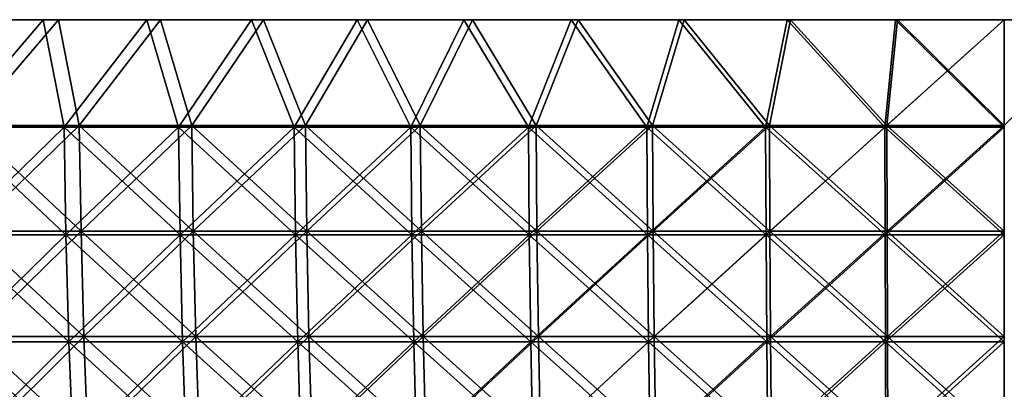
# Model space of a CAD drawing. Header units: millimetres. Extents: x -125 to 125, y 3898 to 4025.
# Tile 136 of 256: x -40 to 0, y 4010 to 4025. Entities that reach past the tile are written whole.
import ezdxf

# ---------------------------------------------------------------- set-up
doc = ezdxf.new("R2010")
doc.units = ezdxf.units.MM
doc.header["$LTSCALE"] = 2.2935
for name, color, linetype in [('1', 7, 'CONTINUOUS'), ('2', 7, 'CONTINUOUS'), ('3', 7, 'CONTINUOUS'), ('4', 7, 'CONTINUOUS'), ('5', 7, 'CONTINUOUS')]:
    doc.layers.add(name, color=color, linetype=linetype)

msp = doc.modelspace()

# ---------------------------------------------------------------- linework, layer by layer
at = {"layer": '1', "color": 36, "linetype": 'Continuous', "true_color": 0x833d1e}
for points in [[(-43.683, 4025, -117.119), (-47.835, 4025, -115.485), (-38.844, 4025, -116.706), (-43.683, 4025, -117.119)], [(-38.844, 4025, -116.706), (-47.835, 4025, -115.485), (-42.984, 4025, -115.245), (-38.844, 4025, -116.706)], [(-47.835, 4025, 115.485), (-43.683, 4025, 117.119), (-38.844, 4025, 116.705), (-47.835, 4025, 115.485)], [(-42.984, 4025, 115.245), (-47.835, 4025, 115.485), (-38.844, 4025, 116.705), (-42.984, 4025, 115.245)], [(-39.475, 4025, -118.603), (-43.683, 4025, -117.119), (-34.653, 4025, -118.018), (-39.475, 4025, -118.603)], [(-34.653, 4025, -118.018), (-43.683, 4025, -117.119), (-38.844, 4025, -116.706), (-34.653, 4025, -118.018)], [(-43.683, 4025, 117.119), (-39.475, 4025, 118.603), (-34.654, 4025, 118.017), (-43.683, 4025, 117.119)], [(-38.844, 4025, 116.705), (-43.683, 4025, 117.119), (-34.654, 4025, 118.017), (-38.844, 4025, 116.705)], [(-35.217, 4025, -119.937), (-39.475, 4025, -118.603), (-30.419, 4025, -119.179), (-35.217, 4025, -119.937)], [(-30.419, 4025, -119.179), (-39.475, 4025, -118.603), (-34.653, 4025, -118.018), (-30.419, 4025, -119.179)], [(-39.475, 4025, 118.603), (-35.217, 4025, 119.937), (-30.419, 4025, 119.179), (-39.475, 4025, 118.603)], [(-34.654, 4025, 118.017), (-39.475, 4025, 118.603), (-30.419, 4025, 119.179), (-34.654, 4025, 118.017)], [(-30.913, 4025, -121.117), (-35.217, 4025, -119.937), (-21.84, 4025, -121.046), (-30.913, 4025, -121.117)], [(-21.84, 4025, -121.046), (-35.217, 4025, -119.937), (-26.146, 4025, -120.189), (-21.84, 4025, -121.046)], [(-26.146, 4025, -120.189), (-35.217, 4025, -119.937), (-30.419, 4025, -119.179), (-26.146, 4025, -120.189)], [(-35.217, 4025, 119.937), (-30.913, 4025, 121.117), (-26.146, 4025, 120.189), (-35.217, 4025, 119.937)], [(-30.419, 4025, 119.179), (-35.217, 4025, 119.937), (-26.146, 4025, 120.189), (-30.419, 4025, 119.179)], [(-26.571, 4025, -122.143), (-30.913, 4025, -121.117), (-17.505, 4025, -121.748), (-26.571, 4025, -122.143)], [(-17.505, 4025, -121.748), (-30.913, 4025, -121.117), (-21.84, 4025, -121.046), (-17.505, 4025, -121.748)], [(-30.913, 4025, 121.117), (-26.571, 4025, 122.143), (-17.504, 4025, 121.748), (-30.913, 4025, 121.117)], [(-26.146, 4025, 120.189), (-30.913, 4025, 121.117), (-21.838, 4025, 121.046), (-26.146, 4025, 120.189)], [(-21.838, 4025, 121.046), (-30.913, 4025, 121.117), (-17.504, 4025, 121.748), (-21.838, 4025, 121.046)], [(-22.194, 4025, -123.014), (-26.571, 4025, -122.143), (-4.39, 4025, -122.922), (-22.194, 4025, -123.014)], [(-4.39, 4025, -122.922), (-26.571, 4025, -122.143), (-8.774, 4025, -122.687), (-4.39, 4025, -122.922)], [(-8.774, 4025, -122.687), (-26.571, 4025, -122.143), (-13.148, 4025, -122.295), (-8.774, 4025, -122.687)], [(-13.148, 4025, -122.295), (-26.571, 4025, -122.143), (-17.505, 4025, -121.748), (-13.148, 4025, -122.295)], [(-26.571, 4025, 122.143), (-22.194, 4025, 123.014), (-13.148, 4025, 122.295), (-26.571, 4025, 122.143)], [(-17.504, 4025, 121.748), (-26.571, 4025, 122.143), (-13.148, 4025, 122.295), (-17.504, 4025, 121.748)], [(-17.789, 4025, -123.728), (-22.194, 4025, -123.014), (17.789, 4025, -123.728), (-17.789, 4025, -123.728)], [(-22.194, 4025, -123.014), (0, 4025, -123.014), (17.789, 4025, -123.728), (-22.194, 4025, -123.014)], [(0, 4025, -123), (-22.194, 4025, -123.014), (-4.39, 4025, -122.922), (0, 4025, -123)], [(-22.194, 4025, 123.014), (0, 4025, 123.014), (0, 4025, 123), (-22.194, 4025, 123.014)], [(-13.148, 4025, 122.295), (-22.194, 4025, 123.014), (-8.775, 4025, 122.687), (-13.148, 4025, 122.295)], [(-8.775, 4025, 122.687), (-22.194, 4025, 123.014), (-4.39, 4025, 122.922), (-8.775, 4025, 122.687)], [(-4.39, 4025, 122.922), (-22.194, 4025, 123.014), (0, 4025, 123), (-4.39, 4025, 122.922)], [(-22.194, 4025, -123.014), (0, 4025, -123), (0, 4025, -123.014), (-22.194, 4025, -123.014)], [(-22.194, 4025, 123.014), (-17.789, 4025, 123.728), (0, 4025, 123.014), (-22.194, 4025, 123.014)], [(-13.362, 4025, -124.284), (-17.789, 4025, -123.728), (13.362, 4025, -124.284), (-13.362, 4025, -124.284)], [(13.362, 4025, -124.284), (-17.789, 4025, -123.728), (17.789, 4025, -123.728), (13.362, 4025, -124.284)], [(17.789, 4025, 123.728), (22.194, 4025, 123.014), (-17.789, 4025, 123.728), (17.789, 4025, 123.728)], [(22.194, 4025, 123.014), (0, 4025, 123.014), (-17.789, 4025, 123.728), (22.194, 4025, 123.014)], [(-13.362, 4025, 124.284), (17.789, 4025, 123.728), (-17.789, 4025, 123.728), (-13.362, 4025, 124.284)], [(-8.917, 4025, -124.682), (-13.362, 4025, -124.284), (8.917, 4025, -124.682), (-8.917, 4025, -124.682)], [(8.917, 4025, -124.682), (-13.362, 4025, -124.284), (13.362, 4025, -124.284), (8.917, 4025, -124.682)], [(13.362, 4025, 124.284), (17.789, 4025, 123.728), (-13.362, 4025, 124.284), (13.362, 4025, 124.284)], [(-8.917, 4025, 124.682), (13.362, 4025, 124.284), (-13.362, 4025, 124.284), (-8.917, 4025, 124.682)], [(-4.462, 4025, -124.92), (-8.917, 4025, -124.682), (4.462, 4025, -124.92), (-4.462, 4025, -124.92)], [(4.462, 4025, -124.92), (-8.917, 4025, -124.682), (8.917, 4025, -124.682), (4.462, 4025, -124.92)], [(8.917, 4025, 124.682), (13.362, 4025, 124.284), (-8.917, 4025, 124.682), (8.917, 4025, 124.682)], [(-4.462, 4025, 124.92), (8.917, 4025, 124.682), (-8.917, 4025, 124.682), (-4.462, 4025, 124.92)], [(0, 4025, -125), (-4.462, 4025, -124.92), (4.462, 4025, -124.92), (0, 4025, -125)], [(4.462, 4025, 124.92), (8.917, 4025, 124.682), (-4.462, 4025, 124.92), (4.462, 4025, 124.92)], [(0, 4025, 125), (4.462, 4025, 124.92), (-4.462, 4025, 124.92), (0, 4025, 125)], [(0, 4025, 123), (22.194, 4025, 123.014), (4.39, 4025, 122.922), (0, 4025, 123)], [(22.194, 4025, 123.014), (0, 4025, 123), (0, 4025, 123.014), (22.194, 4025, 123.014)]]:
    msp.add_3dface(points, dxfattribs=at)
at = {"layer": '2', "color": 36, "linetype": 'Continuous', "true_color": 0x833d1e}
for points in [[(-39.475, 4025, 118.603), (-43.683, 4025, 117.119), (-43.238, 4020.586, 117.201), (-39.475, 4025, 118.603)], [(-39.475, 4025, 118.603), (-43.238, 4020.586, 117.201), (-38.603, 4020.586, 118.808), (-39.475, 4025, 118.603)], [(-35.217, 4025, 119.937), (-39.475, 4025, 118.603), (-38.603, 4020.586, 118.808), (-35.217, 4025, 119.937)], [(-35.217, 4025, 119.937), (-38.603, 4020.586, 118.808), (-33.909, 4020.586, 120.232), (-35.217, 4025, 119.937)], [(-30.913, 4025, 121.117), (-35.217, 4025, 119.937), (-33.909, 4020.586, 120.232), (-30.913, 4025, 121.117)], [(-30.913, 4025, 121.117), (-33.909, 4020.586, 120.232), (-29.162, 4020.586, 121.47), (-30.913, 4025, 121.117)], [(-26.571, 4025, 122.143), (-30.913, 4025, 121.117), (-29.162, 4020.586, 121.47), (-26.571, 4025, 122.143)], [(-26.571, 4025, 122.143), (-29.162, 4020.586, 121.47), (-24.371, 4020.586, 122.522), (-26.571, 4025, 122.143)], [(-22.194, 4025, 123.014), (-26.571, 4025, 122.143), (-24.371, 4020.586, 122.522), (-22.194, 4025, 123.014)], [(-22.194, 4025, 123.014), (-24.371, 4020.586, 122.522), (-19.542, 4020.586, 123.384), (-22.194, 4025, 123.014)], [(-17.789, 4025, 123.728), (-22.194, 4025, 123.014), (-19.542, 4020.586, 123.384), (-17.789, 4025, 123.728)], [(-17.789, 4025, 123.728), (-19.542, 4020.586, 123.384), (-14.683, 4020.586, 124.056), (-17.789, 4025, 123.728)], [(-13.362, 4025, 124.284), (-17.789, 4025, 123.728), (-14.683, 4020.586, 124.056), (-13.362, 4025, 124.284)], [(-13.362, 4025, 124.284), (-14.683, 4020.586, 124.056), (-9.801, 4020.586, 124.537), (-13.362, 4025, 124.284)], [(-8.917, 4025, 124.682), (-13.362, 4025, 124.284), (-9.801, 4020.586, 124.537), (-8.917, 4025, 124.682)], [(-8.917, 4025, 124.682), (-9.801, 4020.586, 124.537), (-4.904, 4020.586, 124.826), (-8.917, 4025, 124.682)], [(-4.462, 4025, 124.92), (-8.917, 4025, 124.682), (-4.904, 4020.586, 124.826), (-4.462, 4025, 124.92)], [(-4.462, 4025, 124.92), (-4.904, 4020.586, 124.826), (0, 4020.586, 124.922), (-4.462, 4025, 124.92)], [(0, 4025, 125), (-4.462, 4025, 124.92), (0, 4020.586, 124.922), (0, 4025, 125)], [(-43.157, 4016.173, 116.981), (-38.531, 4016.173, 118.585), (-43.238, 4020.586, 117.201), (-43.157, 4016.173, 116.981)], [(-43.238, 4020.586, 117.201), (-38.531, 4016.173, 118.585), (-38.603, 4020.586, 118.808), (-43.238, 4020.586, 117.201)], [(-38.531, 4016.173, 118.585), (-33.845, 4016.173, 120.007), (-38.603, 4020.586, 118.808), (-38.531, 4016.173, 118.585)], [(-38.603, 4020.586, 118.808), (-33.845, 4016.173, 120.007), (-33.909, 4020.586, 120.232), (-38.603, 4020.586, 118.808)], [(-33.845, 4016.173, 120.007), (-29.108, 4016.173, 121.243), (-33.909, 4020.586, 120.232), (-33.845, 4016.173, 120.007)], [(-33.909, 4020.586, 120.232), (-29.108, 4016.173, 121.243), (-29.162, 4020.586, 121.47), (-33.909, 4020.586, 120.232)], [(-29.108, 4016.173, 121.243), (-24.325, 4016.173, 122.292), (-29.162, 4020.586, 121.47), (-29.108, 4016.173, 121.243)], [(-29.162, 4020.586, 121.47), (-24.325, 4016.173, 122.292), (-24.371, 4020.586, 122.522), (-29.162, 4020.586, 121.47)], [(-24.325, 4016.173, 122.292), (-19.505, 4016.173, 123.153), (-24.371, 4020.586, 122.522), (-24.325, 4016.173, 122.292)], [(-24.371, 4020.586, 122.522), (-19.505, 4016.173, 123.153), (-19.542, 4020.586, 123.384), (-24.371, 4020.586, 122.522)], [(-19.505, 4016.173, 123.153), (-14.655, 4016.173, 123.824), (-19.542, 4020.586, 123.384), (-19.505, 4016.173, 123.153)], [(-19.542, 4020.586, 123.384), (-14.655, 4016.173, 123.824), (-14.683, 4020.586, 124.056), (-19.542, 4020.586, 123.384)], [(-14.655, 4016.173, 123.824), (-9.783, 4016.173, 124.304), (-14.683, 4020.586, 124.056), (-14.655, 4016.173, 123.824)], [(-14.683, 4020.586, 124.056), (-9.783, 4016.173, 124.304), (-9.801, 4020.586, 124.537), (-14.683, 4020.586, 124.056)], [(-9.783, 4016.173, 124.304), (-4.895, 4016.173, 124.592), (-9.801, 4020.586, 124.537), (-9.783, 4016.173, 124.304)], [(-9.801, 4020.586, 124.537), (-4.895, 4016.173, 124.592), (-4.904, 4020.586, 124.826), (-9.801, 4020.586, 124.537)], [(-4.895, 4016.173, 124.592), (0, 4016.173, 124.688), (-4.904, 4020.586, 124.826), (-4.895, 4016.173, 124.592)], [(-4.904, 4020.586, 124.826), (0, 4016.173, 124.688), (0, 4020.586, 124.922), (-4.904, 4020.586, 124.826)], [(-43.022, 4011.771, 116.615), (-38.41, 4011.771, 118.214), (-43.157, 4016.173, 116.981), (-43.022, 4011.771, 116.615)], [(-43.157, 4016.173, 116.981), (-38.41, 4011.771, 118.214), (-38.531, 4016.173, 118.585), (-43.157, 4016.173, 116.981)], [(-38.41, 4011.771, 118.214), (-33.74, 4011.771, 119.631), (-38.531, 4016.173, 118.585), (-38.41, 4011.771, 118.214)], [(-38.531, 4016.173, 118.585), (-33.74, 4011.771, 119.631), (-33.845, 4016.173, 120.007), (-38.531, 4016.173, 118.585)], [(-33.74, 4011.771, 119.631), (-29.017, 4011.771, 120.864), (-33.845, 4016.173, 120.007), (-33.74, 4011.771, 119.631)], [(-33.845, 4016.173, 120.007), (-29.017, 4011.771, 120.864), (-29.108, 4016.173, 121.243), (-33.845, 4016.173, 120.007)], [(-29.017, 4011.771, 120.864), (-24.249, 4011.771, 121.91), (-29.108, 4016.173, 121.243), (-29.017, 4011.771, 120.864)], [(-29.108, 4016.173, 121.243), (-24.249, 4011.771, 121.91), (-24.325, 4016.173, 122.292), (-29.108, 4016.173, 121.243)], [(-24.249, 4011.771, 121.91), (-19.444, 4011.771, 122.768), (-24.325, 4016.173, 122.292), (-24.249, 4011.771, 121.91)], [(-24.325, 4016.173, 122.292), (-19.444, 4011.771, 122.768), (-19.505, 4016.173, 123.153), (-24.325, 4016.173, 122.292)], [(-19.444, 4011.771, 122.768), (-14.61, 4011.771, 123.436), (-19.505, 4016.173, 123.153), (-19.444, 4011.771, 122.768)], [(-19.505, 4016.173, 123.153), (-14.61, 4011.771, 123.436), (-14.655, 4016.173, 123.824), (-19.505, 4016.173, 123.153)], [(-14.61, 4011.771, 123.436), (-9.752, 4011.771, 123.915), (-14.655, 4016.173, 123.824), (-14.61, 4011.771, 123.436)], [(-14.655, 4016.173, 123.824), (-9.752, 4011.771, 123.915), (-9.783, 4016.173, 124.304), (-14.655, 4016.173, 123.824)], [(-9.752, 4011.771, 123.915), (-4.88, 4011.771, 124.202), (-9.783, 4016.173, 124.304), (-9.752, 4011.771, 123.915)], [(-9.783, 4016.173, 124.304), (-4.88, 4011.771, 124.202), (-4.895, 4016.173, 124.592), (-9.783, 4016.173, 124.304)], [(-4.88, 4011.771, 124.202), (0, 4011.771, 124.298), (-4.895, 4016.173, 124.592), (-4.88, 4011.771, 124.202)], [(-4.895, 4016.173, 124.592), (0, 4011.771, 124.298), (0, 4016.173, 124.688), (-4.895, 4016.173, 124.592)], [(-42.833, 4007.385, 116.104), (-38.242, 4007.385, 117.696), (-43.022, 4011.771, 116.615), (-42.833, 4007.385, 116.104)], [(-43.022, 4011.771, 116.615), (-38.242, 4007.385, 117.696), (-38.41, 4011.771, 118.214), (-43.022, 4011.771, 116.615)], [(-38.242, 4007.385, 117.696), (-33.591, 4007.385, 119.106), (-38.41, 4011.771, 118.214), (-38.242, 4007.385, 117.696)], [(-38.41, 4011.771, 118.214), (-33.591, 4007.385, 119.106), (-33.74, 4011.771, 119.631), (-38.41, 4011.771, 118.214)], [(-33.591, 4007.385, 119.106), (-28.889, 4007.385, 120.333), (-33.74, 4011.771, 119.631), (-33.591, 4007.385, 119.106)], [(-33.74, 4011.771, 119.631), (-28.889, 4007.385, 120.333), (-29.017, 4011.771, 120.864), (-33.74, 4011.771, 119.631)], [(-28.889, 4007.385, 120.333), (-24.143, 4007.385, 121.375), (-29.017, 4011.771, 120.864), (-28.889, 4007.385, 120.333)], [(-29.017, 4011.771, 120.864), (-24.143, 4007.385, 121.375), (-24.249, 4011.771, 121.91), (-29.017, 4011.771, 120.864)], [(-24.143, 4007.385, 121.375), (-19.359, 4007.385, 122.229), (-24.249, 4011.771, 121.91), (-24.143, 4007.385, 121.375)], [(-24.249, 4011.771, 121.91), (-19.359, 4007.385, 122.229), (-19.444, 4011.771, 122.768), (-24.249, 4011.771, 121.91)], [(-19.359, 4007.385, 122.229), (-14.546, 4007.385, 122.895), (-19.444, 4011.771, 122.768), (-19.359, 4007.385, 122.229)], [(-19.444, 4011.771, 122.768), (-14.546, 4007.385, 122.895), (-14.61, 4011.771, 123.436), (-19.444, 4011.771, 122.768)], [(-14.546, 4007.385, 122.895), (-9.71, 4007.385, 123.371), (-14.61, 4011.771, 123.436), (-14.546, 4007.385, 122.895)], [(-14.61, 4011.771, 123.436), (-9.71, 4007.385, 123.371), (-9.752, 4011.771, 123.915), (-14.61, 4011.771, 123.436)], [(-9.71, 4007.385, 123.371), (-4.859, 4007.385, 123.657), (-9.752, 4011.771, 123.915), (-9.71, 4007.385, 123.371)], [(-9.752, 4011.771, 123.915), (-4.859, 4007.385, 123.657), (-4.88, 4011.771, 124.202), (-9.752, 4011.771, 123.915)], [(-4.859, 4007.385, 123.657), (0, 4007.385, 123.753), (-4.88, 4011.771, 124.202), (-4.859, 4007.385, 123.657)], [(-4.88, 4011.771, 124.202), (0, 4007.385, 123.753), (0, 4011.771, 124.298), (-4.88, 4011.771, 124.202)]]:
    msp.add_3dface(points, dxfattribs=at)
at = {"layer": '3', "color": 36, "linetype": 'Continuous', "true_color": 0x833d1e}
for points in [[(-43.683, 4025, -117.119), (-39.475, 4025, -118.603), (-43.238, 4020.586, -117.201), (-43.683, 4025, -117.119)], [(-39.475, 4025, -118.603), (-38.603, 4020.586, -118.808), (-43.238, 4020.586, -117.201), (-39.475, 4025, -118.603)], [(-39.475, 4025, -118.603), (-35.217, 4025, -119.937), (-38.603, 4020.586, -118.808), (-39.475, 4025, -118.603)], [(-35.217, 4025, -119.937), (-33.909, 4020.586, -120.232), (-38.603, 4020.586, -118.808), (-35.217, 4025, -119.937)], [(-35.217, 4025, -119.937), (-30.913, 4025, -121.117), (-33.909, 4020.586, -120.232), (-35.217, 4025, -119.937)], [(-30.913, 4025, -121.117), (-29.162, 4020.586, -121.47), (-33.909, 4020.586, -120.232), (-30.913, 4025, -121.117)], [(-30.913, 4025, -121.117), (-26.571, 4025, -122.143), (-29.162, 4020.586, -121.47), (-30.913, 4025, -121.117)], [(-26.571, 4025, -122.143), (-24.371, 4020.586, -122.522), (-29.162, 4020.586, -121.47), (-26.571, 4025, -122.143)], [(-26.571, 4025, -122.143), (-22.194, 4025, -123.014), (-24.371, 4020.586, -122.522), (-26.571, 4025, -122.143)], [(-22.194, 4025, -123.014), (-19.542, 4020.586, -123.384), (-24.371, 4020.586, -122.522), (-22.194, 4025, -123.014)], [(-22.194, 4025, -123.014), (-17.789, 4025, -123.728), (-19.542, 4020.586, -123.384), (-22.194, 4025, -123.014)], [(-17.789, 4025, -123.728), (-14.683, 4020.586, -124.056), (-19.542, 4020.586, -123.384), (-17.789, 4025, -123.728)], [(-17.789, 4025, -123.728), (-13.362, 4025, -124.284), (-14.683, 4020.586, -124.056), (-17.789, 4025, -123.728)], [(-13.362, 4025, -124.284), (-9.801, 4020.586, -124.537), (-14.683, 4020.586, -124.056), (-13.362, 4025, -124.284)], [(-13.362, 4025, -124.284), (-8.917, 4025, -124.682), (-9.801, 4020.586, -124.537), (-13.362, 4025, -124.284)], [(-8.917, 4025, -124.682), (-4.904, 4020.586, -124.826), (-9.801, 4020.586, -124.537), (-8.917, 4025, -124.682)], [(-8.917, 4025, -124.682), (-4.462, 4025, -124.92), (-4.904, 4020.586, -124.826), (-8.917, 4025, -124.682)], [(-4.462, 4025, -124.92), (0, 4025, -125), (-4.904, 4020.586, -124.826), (-4.462, 4025, -124.92)], [(0, 4025, -125), (0, 4020.586, -124.922), (-4.904, 4020.586, -124.826), (0, 4025, -125)], [(-38.603, 4020.586, -118.808), (-43.157, 4016.173, -116.981), (-43.238, 4020.586, -117.201), (-38.603, 4020.586, -118.808)], [(-38.531, 4016.173, -118.585), (-43.157, 4016.173, -116.981), (-38.603, 4020.586, -118.808), (-38.531, 4016.173, -118.585)], [(-33.909, 4020.586, -120.232), (-38.531, 4016.173, -118.585), (-38.603, 4020.586, -118.808), (-33.909, 4020.586, -120.232)], [(-33.845, 4016.173, -120.007), (-38.531, 4016.173, -118.585), (-33.909, 4020.586, -120.232), (-33.845, 4016.173, -120.007)], [(-29.162, 4020.586, -121.47), (-33.845, 4016.173, -120.007), (-33.909, 4020.586, -120.232), (-29.162, 4020.586, -121.47)], [(-29.108, 4016.173, -121.243), (-33.845, 4016.173, -120.007), (-29.162, 4020.586, -121.47), (-29.108, 4016.173, -121.243)], [(-24.371, 4020.586, -122.522), (-29.108, 4016.173, -121.243), (-29.162, 4020.586, -121.47), (-24.371, 4020.586, -122.522)], [(-24.325, 4016.173, -122.292), (-29.108, 4016.173, -121.243), (-24.371, 4020.586, -122.522), (-24.325, 4016.173, -122.292)], [(-19.542, 4020.586, -123.384), (-24.325, 4016.173, -122.292), (-24.371, 4020.586, -122.522), (-19.542, 4020.586, -123.384)], [(-19.505, 4016.173, -123.153), (-24.325, 4016.173, -122.292), (-19.542, 4020.586, -123.384), (-19.505, 4016.173, -123.153)], [(-14.683, 4020.586, -124.056), (-19.505, 4016.173, -123.153), (-19.542, 4020.586, -123.384), (-14.683, 4020.586, -124.056)], [(-14.655, 4016.173, -123.824), (-19.505, 4016.173, -123.153), (-14.683, 4020.586, -124.056), (-14.655, 4016.173, -123.824)], [(-9.801, 4020.586, -124.537), (-14.655, 4016.173, -123.824), (-14.683, 4020.586, -124.056), (-9.801, 4020.586, -124.537)], [(-9.783, 4016.173, -124.304), (-14.655, 4016.173, -123.824), (-9.801, 4020.586, -124.537), (-9.783, 4016.173, -124.304)], [(-4.904, 4020.586, -124.826), (-9.783, 4016.173, -124.304), (-9.801, 4020.586, -124.537), (-4.904, 4020.586, -124.826)], [(-4.895, 4016.173, -124.592), (-9.783, 4016.173, -124.304), (-4.904, 4020.586, -124.826), (-4.895, 4016.173, -124.592)], [(0, 4020.586, -124.922), (-4.895, 4016.173, -124.592), (-4.904, 4020.586, -124.826), (0, 4020.586, -124.922)], [(0, 4016.173, -124.688), (-4.895, 4016.173, -124.592), (0, 4020.586, -124.922), (0, 4016.173, -124.688)], [(-38.531, 4016.173, -118.585), (-43.022, 4011.771, -116.615), (-43.157, 4016.173, -116.981), (-38.531, 4016.173, -118.585)], [(-38.41, 4011.771, -118.214), (-43.022, 4011.771, -116.615), (-38.531, 4016.173, -118.585), (-38.41, 4011.771, -118.214)], [(-33.845, 4016.173, -120.007), (-38.41, 4011.771, -118.214), (-38.531, 4016.173, -118.585), (-33.845, 4016.173, -120.007)], [(-33.74, 4011.771, -119.631), (-38.41, 4011.771, -118.214), (-33.845, 4016.173, -120.007), (-33.74, 4011.771, -119.631)], [(-29.108, 4016.173, -121.243), (-33.74, 4011.771, -119.631), (-33.845, 4016.173, -120.007), (-29.108, 4016.173, -121.243)], [(-29.017, 4011.771, -120.864), (-33.74, 4011.771, -119.631), (-29.108, 4016.173, -121.243), (-29.017, 4011.771, -120.864)], [(-24.325, 4016.173, -122.292), (-29.017, 4011.771, -120.864), (-29.108, 4016.173, -121.243), (-24.325, 4016.173, -122.292)], [(-24.249, 4011.771, -121.91), (-29.017, 4011.771, -120.864), (-24.325, 4016.173, -122.292), (-24.249, 4011.771, -121.91)], [(-19.505, 4016.173, -123.153), (-24.249, 4011.771, -121.91), (-24.325, 4016.173, -122.292), (-19.505, 4016.173, -123.153)], [(-19.444, 4011.771, -122.768), (-24.249, 4011.771, -121.91), (-19.505, 4016.173, -123.153), (-19.444, 4011.771, -122.768)], [(-14.655, 4016.173, -123.824), (-19.444, 4011.771, -122.768), (-19.505, 4016.173, -123.153), (-14.655, 4016.173, -123.824)], [(-14.61, 4011.771, -123.436), (-19.444, 4011.771, -122.768), (-14.655, 4016.173, -123.824), (-14.61, 4011.771, -123.436)], [(-9.783, 4016.173, -124.304), (-14.61, 4011.771, -123.436), (-14.655, 4016.173, -123.824), (-9.783, 4016.173, -124.304)], [(-9.752, 4011.771, -123.915), (-14.61, 4011.771, -123.436), (-9.783, 4016.173, -124.304), (-9.752, 4011.771, -123.915)], [(-4.895, 4016.173, -124.592), (-9.752, 4011.771, -123.915), (-9.783, 4016.173, -124.304), (-4.895, 4016.173, -124.592)], [(-4.88, 4011.771, -124.202), (-9.752, 4011.771, -123.915), (-4.895, 4016.173, -124.592), (-4.88, 4011.771, -124.202)], [(0, 4016.173, -124.688), (-4.88, 4011.771, -124.202), (-4.895, 4016.173, -124.592), (0, 4016.173, -124.688)], [(0, 4011.771, -124.298), (-4.88, 4011.771, -124.202), (0, 4016.173, -124.688), (0, 4011.771, -124.298)], [(-38.41, 4011.771, -118.214), (-42.833, 4007.385, -116.104), (-43.022, 4011.771, -116.615), (-38.41, 4011.771, -118.214)], [(-38.242, 4007.385, -117.696), (-42.833, 4007.385, -116.104), (-38.41, 4011.771, -118.214), (-38.242, 4007.385, -117.696)], [(-33.74, 4011.771, -119.631), (-38.242, 4007.385, -117.696), (-38.41, 4011.771, -118.214), (-33.74, 4011.771, -119.631)], [(-33.591, 4007.385, -119.106), (-38.242, 4007.385, -117.696), (-33.74, 4011.771, -119.631), (-33.591, 4007.385, -119.106)], [(-29.017, 4011.771, -120.864), (-33.591, 4007.385, -119.106), (-33.74, 4011.771, -119.631), (-29.017, 4011.771, -120.864)], [(-28.889, 4007.385, -120.333), (-33.591, 4007.385, -119.106), (-29.017, 4011.771, -120.864), (-28.889, 4007.385, -120.333)], [(-24.249, 4011.771, -121.91), (-28.889, 4007.385, -120.333), (-29.017, 4011.771, -120.864), (-24.249, 4011.771, -121.91)], [(-24.143, 4007.385, -121.375), (-28.889, 4007.385, -120.333), (-24.249, 4011.771, -121.91), (-24.143, 4007.385, -121.375)], [(-19.444, 4011.771, -122.768), (-24.143, 4007.385, -121.375), (-24.249, 4011.771, -121.91), (-19.444, 4011.771, -122.768)], [(-19.359, 4007.385, -122.229), (-24.143, 4007.385, -121.375), (-19.444, 4011.771, -122.768), (-19.359, 4007.385, -122.229)], [(-14.61, 4011.771, -123.436), (-19.359, 4007.385, -122.229), (-19.444, 4011.771, -122.768), (-14.61, 4011.771, -123.436)], [(-14.546, 4007.385, -122.895), (-19.359, 4007.385, -122.229), (-14.61, 4011.771, -123.436), (-14.546, 4007.385, -122.895)], [(-9.752, 4011.771, -123.915), (-14.546, 4007.385, -122.895), (-14.61, 4011.771, -123.436), (-9.752, 4011.771, -123.915)], [(-9.71, 4007.385, -123.371), (-14.546, 4007.385, -122.895), (-9.752, 4011.771, -123.915), (-9.71, 4007.385, -123.371)], [(-4.88, 4011.771, -124.202), (-9.71, 4007.385, -123.371), (-9.752, 4011.771, -123.915), (-4.88, 4011.771, -124.202)], [(-4.859, 4007.385, -123.657), (-9.71, 4007.385, -123.371), (-4.88, 4011.771, -124.202), (-4.859, 4007.385, -123.657)], [(0, 4011.771, -124.298), (-4.859, 4007.385, -123.657), (-4.88, 4011.771, -124.202), (0, 4011.771, -124.298)], [(0, 4007.385, -123.753), (-4.859, 4007.385, -123.657), (0, 4011.771, -124.298), (0, 4007.385, -123.753)]]:
    msp.add_3dface(points, dxfattribs=at)
at = {"layer": '4', "color": 36, "linetype": 'Continuous', "true_color": 0x833d1e}
for points in [[(-38.844, 4025, -116.706), (-42.984, 4025, -115.245), (-42.546, 4020.659, -115.326), (-38.844, 4025, -116.706)], [(-38.844, 4025, -116.706), (-42.546, 4020.659, -115.326), (-37.985, 4020.659, -116.907), (-38.844, 4025, -116.706)], [(-34.653, 4025, -118.018), (-38.844, 4025, -116.706), (-37.985, 4020.659, -116.907), (-34.653, 4025, -118.018)], [(-34.653, 4025, -118.018), (-37.985, 4020.659, -116.907), (-33.366, 4020.659, -118.308), (-34.653, 4025, -118.018)], [(-30.419, 4025, -119.179), (-34.653, 4025, -118.018), (-33.366, 4020.659, -118.308), (-30.419, 4025, -119.179)], [(-30.419, 4025, -119.179), (-33.366, 4020.659, -118.308), (-28.696, 4020.659, -119.527), (-30.419, 4025, -119.179)], [(-26.146, 4025, -120.189), (-30.419, 4025, -119.179), (-28.696, 4020.659, -119.527), (-26.146, 4025, -120.189)], [(-26.146, 4025, -120.189), (-28.696, 4020.659, -119.527), (-23.981, 4020.659, -120.561), (-26.146, 4025, -120.189)], [(-21.84, 4025, -121.046), (-26.146, 4025, -120.189), (-23.981, 4020.659, -120.561), (-21.84, 4025, -121.046)], [(-21.84, 4025, -121.046), (-23.981, 4020.659, -120.561), (-19.229, 4020.659, -121.41), (-21.84, 4025, -121.046)], [(-17.505, 4025, -121.748), (-21.84, 4025, -121.046), (-19.229, 4020.659, -121.41), (-17.505, 4025, -121.748)], [(-17.505, 4025, -121.748), (-19.229, 4020.659, -121.41), (-14.448, 4020.659, -122.071), (-17.505, 4025, -121.748)], [(-13.148, 4025, -122.295), (-17.505, 4025, -121.748), (-14.448, 4020.659, -122.071), (-13.148, 4025, -122.295)], [(-13.148, 4025, -122.295), (-14.448, 4020.659, -122.071), (-9.644, 4020.659, -122.544), (-13.148, 4025, -122.295)], [(-8.774, 4025, -122.687), (-13.148, 4025, -122.295), (-9.644, 4020.659, -122.544), (-8.774, 4025, -122.687)], [(-8.774, 4025, -122.687), (-9.644, 4020.659, -122.544), (-4.826, 4020.659, -122.829), (-8.774, 4025, -122.687)], [(-4.39, 4025, -122.922), (-8.774, 4025, -122.687), (-4.826, 4020.659, -122.829), (-4.39, 4025, -122.922)], [(-4.39, 4025, -122.922), (-4.826, 4020.659, -122.829), (0, 4020.659, -122.923), (-4.39, 4025, -122.922)], [(0, 4025, -123), (-4.39, 4025, -122.922), (0, 4020.659, -122.923), (0, 4025, -123)], [(-42.466, 4016.319, -115.11), (-37.914, 4016.319, -116.688), (-42.546, 4020.659, -115.326), (-42.466, 4016.319, -115.11)], [(-42.546, 4020.659, -115.326), (-37.914, 4016.319, -116.688), (-37.985, 4020.659, -116.907), (-42.546, 4020.659, -115.326)], [(-37.914, 4016.319, -116.688), (-33.304, 4016.319, -118.087), (-37.985, 4020.659, -116.907), (-37.914, 4016.319, -116.688)], [(-37.985, 4020.659, -116.907), (-33.304, 4016.319, -118.087), (-33.366, 4020.659, -118.308), (-37.985, 4020.659, -116.907)], [(-33.304, 4016.319, -118.087), (-28.642, 4016.319, -119.303), (-33.366, 4020.659, -118.308), (-33.304, 4016.319, -118.087)], [(-33.366, 4020.659, -118.308), (-28.642, 4016.319, -119.303), (-28.696, 4020.659, -119.527), (-33.366, 4020.659, -118.308)], [(-28.642, 4016.319, -119.303), (-23.936, 4016.319, -120.336), (-28.696, 4020.659, -119.527), (-28.642, 4016.319, -119.303)], [(-28.696, 4020.659, -119.527), (-23.936, 4016.319, -120.336), (-23.981, 4020.659, -120.561), (-28.696, 4020.659, -119.527)], [(-23.936, 4016.319, -120.336), (-19.193, 4016.319, -121.183), (-23.981, 4020.659, -120.561), (-23.936, 4016.319, -120.336)], [(-23.981, 4020.659, -120.561), (-19.193, 4016.319, -121.183), (-19.229, 4020.659, -121.41), (-23.981, 4020.659, -120.561)], [(-19.193, 4016.319, -121.183), (-14.421, 4016.319, -121.843), (-19.229, 4020.659, -121.41), (-19.193, 4016.319, -121.183)], [(-19.229, 4020.659, -121.41), (-14.421, 4016.319, -121.843), (-14.448, 4020.659, -122.071), (-19.229, 4020.659, -121.41)], [(-14.421, 4016.319, -121.843), (-9.626, 4016.319, -122.315), (-14.448, 4020.659, -122.071), (-14.421, 4016.319, -121.843)], [(-14.448, 4020.659, -122.071), (-9.626, 4016.319, -122.315), (-9.644, 4020.659, -122.544), (-14.448, 4020.659, -122.071)], [(-9.626, 4016.319, -122.315), (-4.817, 4016.319, -122.599), (-9.644, 4020.659, -122.544), (-9.626, 4016.319, -122.315)], [(-9.644, 4020.659, -122.544), (-4.817, 4016.319, -122.599), (-4.826, 4020.659, -122.829), (-9.644, 4020.659, -122.544)], [(-4.817, 4016.319, -122.599), (0, 4016.319, -122.693), (-4.826, 4020.659, -122.829), (-4.817, 4016.319, -122.599)], [(-4.826, 4020.659, -122.829), (0, 4016.319, -122.693), (0, 4020.659, -122.923), (-4.826, 4020.659, -122.829)], [(-42.334, 4011.99, -114.75), (-37.796, 4011.99, -116.324), (-42.466, 4016.319, -115.11), (-42.334, 4011.99, -114.75)], [(-42.466, 4016.319, -115.11), (-37.796, 4011.99, -116.324), (-37.914, 4016.319, -116.688), (-42.466, 4016.319, -115.11)], [(-37.796, 4011.99, -116.324), (-33.2, 4011.99, -117.718), (-37.914, 4016.319, -116.688), (-37.796, 4011.99, -116.324)], [(-37.914, 4016.319, -116.688), (-33.2, 4011.99, -117.718), (-33.304, 4016.319, -118.087), (-37.914, 4016.319, -116.688)], [(-33.2, 4011.99, -117.718), (-28.553, 4011.99, -118.931), (-33.304, 4016.319, -118.087), (-33.2, 4011.99, -117.718)], [(-33.304, 4016.319, -118.087), (-28.553, 4011.99, -118.931), (-28.642, 4016.319, -119.303), (-33.304, 4016.319, -118.087)], [(-28.553, 4011.99, -118.931), (-23.861, 4011.99, -119.96), (-28.642, 4016.319, -119.303), (-28.553, 4011.99, -118.931)], [(-28.642, 4016.319, -119.303), (-23.861, 4011.99, -119.96), (-23.936, 4016.319, -120.336), (-28.642, 4016.319, -119.303)], [(-23.861, 4011.99, -119.96), (-19.133, 4011.99, -120.804), (-23.936, 4016.319, -120.336), (-23.861, 4011.99, -119.96)], [(-23.936, 4016.319, -120.336), (-19.133, 4011.99, -120.804), (-19.193, 4016.319, -121.183), (-23.936, 4016.319, -120.336)], [(-19.133, 4011.99, -120.804), (-14.376, 4011.99, -121.462), (-19.193, 4016.319, -121.183), (-19.133, 4011.99, -120.804)], [(-19.193, 4016.319, -121.183), (-14.376, 4011.99, -121.462), (-14.421, 4016.319, -121.843), (-19.193, 4016.319, -121.183)], [(-14.376, 4011.99, -121.462), (-9.596, 4011.99, -121.933), (-14.421, 4016.319, -121.843), (-14.376, 4011.99, -121.462)], [(-14.421, 4016.319, -121.843), (-9.596, 4011.99, -121.933), (-9.626, 4016.319, -122.315), (-14.421, 4016.319, -121.843)], [(-9.596, 4011.99, -121.933), (-4.802, 4011.99, -122.216), (-9.626, 4016.319, -122.315), (-9.596, 4011.99, -121.933)], [(-9.626, 4016.319, -122.315), (-4.802, 4011.99, -122.216), (-4.817, 4016.319, -122.599), (-9.626, 4016.319, -122.315)], [(-4.802, 4011.99, -122.216), (0, 4011.99, -122.31), (-4.817, 4016.319, -122.599), (-4.802, 4011.99, -122.216)], [(-4.817, 4016.319, -122.599), (0, 4011.99, -122.31), (0, 4016.319, -122.693), (-4.817, 4016.319, -122.599)], [(-42.148, 4007.677, -114.247), (-37.63, 4007.677, -115.814), (-42.334, 4011.99, -114.75), (-42.148, 4007.677, -114.247)], [(-42.334, 4011.99, -114.75), (-37.63, 4007.677, -115.814), (-37.796, 4011.99, -116.324), (-42.334, 4011.99, -114.75)], [(-37.63, 4007.677, -115.814), (-33.054, 4007.677, -117.202), (-37.796, 4011.99, -116.324), (-37.63, 4007.677, -115.814)], [(-37.796, 4011.99, -116.324), (-33.054, 4007.677, -117.202), (-33.2, 4011.99, -117.718), (-37.796, 4011.99, -116.324)], [(-33.054, 4007.677, -117.202), (-28.428, 4007.677, -118.409), (-33.2, 4011.99, -117.718), (-33.054, 4007.677, -117.202)], [(-33.2, 4011.99, -117.718), (-28.428, 4007.677, -118.409), (-28.553, 4011.99, -118.931), (-33.2, 4011.99, -117.718)], [(-28.428, 4007.677, -118.409), (-23.757, 4007.677, -119.434), (-28.553, 4011.99, -118.931), (-28.428, 4007.677, -118.409)], [(-28.553, 4011.99, -118.931), (-23.757, 4007.677, -119.434), (-23.861, 4011.99, -119.96), (-28.553, 4011.99, -118.931)], [(-23.757, 4007.677, -119.434), (-19.05, 4007.677, -120.275), (-23.861, 4011.99, -119.96), (-23.757, 4007.677, -119.434)], [(-23.861, 4011.99, -119.96), (-19.05, 4007.677, -120.275), (-19.133, 4011.99, -120.804), (-23.861, 4011.99, -119.96)], [(-19.05, 4007.677, -120.275), (-14.313, 4007.677, -120.93), (-19.133, 4011.99, -120.804), (-19.05, 4007.677, -120.275)], [(-19.133, 4011.99, -120.804), (-14.313, 4007.677, -120.93), (-14.376, 4011.99, -121.462), (-19.133, 4011.99, -120.804)], [(-14.313, 4007.677, -120.93), (-9.554, 4007.677, -121.399), (-14.376, 4011.99, -121.462), (-14.313, 4007.677, -120.93)], [(-14.376, 4011.99, -121.462), (-9.554, 4007.677, -121.399), (-9.596, 4011.99, -121.933), (-14.376, 4011.99, -121.462)], [(-9.554, 4007.677, -121.399), (-4.781, 4007.677, -121.68), (-9.596, 4011.99, -121.933), (-9.554, 4007.677, -121.399)], [(-9.596, 4011.99, -121.933), (-4.781, 4007.677, -121.68), (-4.802, 4011.99, -122.216), (-9.596, 4011.99, -121.933)], [(-4.781, 4007.677, -121.68), (0, 4007.677, -121.774), (-4.802, 4011.99, -122.216), (-4.781, 4007.677, -121.68)], [(-4.802, 4011.99, -122.216), (0, 4007.677, -121.774), (0, 4011.99, -122.31), (-4.802, 4011.99, -122.216)]]:
    msp.add_3dface(points, dxfattribs=at)
at = {"layer": '5', "color": 36, "linetype": 'Continuous', "true_color": 0x833d1e}
for points in [[(-42.984, 4025, 115.245), (-38.844, 4025, 116.705), (-42.546, 4020.659, 115.326), (-42.984, 4025, 115.245)], [(-38.844, 4025, 116.705), (-37.985, 4020.659, 116.907), (-42.546, 4020.659, 115.326), (-38.844, 4025, 116.705)], [(-38.844, 4025, 116.705), (-34.654, 4025, 118.017), (-37.985, 4020.659, 116.907), (-38.844, 4025, 116.705)], [(-34.654, 4025, 118.017), (-33.366, 4020.659, 118.308), (-37.985, 4020.659, 116.907), (-34.654, 4025, 118.017)], [(-34.654, 4025, 118.017), (-30.419, 4025, 119.179), (-33.366, 4020.659, 118.308), (-34.654, 4025, 118.017)], [(-30.419, 4025, 119.179), (-28.696, 4020.659, 119.527), (-33.366, 4020.659, 118.308), (-30.419, 4025, 119.179)], [(-30.419, 4025, 119.179), (-26.146, 4025, 120.189), (-28.696, 4020.659, 119.527), (-30.419, 4025, 119.179)], [(-26.146, 4025, 120.189), (-23.981, 4020.659, 120.561), (-28.696, 4020.659, 119.527), (-26.146, 4025, 120.189)], [(-26.146, 4025, 120.189), (-21.838, 4025, 121.046), (-23.981, 4020.659, 120.561), (-26.146, 4025, 120.189)], [(-21.838, 4025, 121.046), (-19.229, 4020.659, 121.41), (-23.981, 4020.659, 120.561), (-21.838, 4025, 121.046)], [(-21.838, 4025, 121.046), (-17.504, 4025, 121.748), (-19.229, 4020.659, 121.41), (-21.838, 4025, 121.046)], [(-17.504, 4025, 121.748), (-14.448, 4020.659, 122.071), (-19.229, 4020.659, 121.41), (-17.504, 4025, 121.748)], [(-17.504, 4025, 121.748), (-13.148, 4025, 122.295), (-14.448, 4020.659, 122.071), (-17.504, 4025, 121.748)], [(-13.148, 4025, 122.295), (-9.644, 4020.659, 122.544), (-14.448, 4020.659, 122.071), (-13.148, 4025, 122.295)], [(-13.148, 4025, 122.295), (-8.775, 4025, 122.687), (-9.644, 4020.659, 122.544), (-13.148, 4025, 122.295)], [(-8.775, 4025, 122.687), (-4.826, 4020.659, 122.829), (-9.644, 4020.659, 122.544), (-8.775, 4025, 122.687)], [(-8.775, 4025, 122.687), (-4.39, 4025, 122.922), (-4.826, 4020.659, 122.829), (-8.775, 4025, 122.687)], [(-4.39, 4025, 122.922), (0, 4025, 123), (-4.826, 4020.659, 122.829), (-4.39, 4025, 122.922)], [(0, 4025, 123), (0, 4020.659, 122.923), (-4.826, 4020.659, 122.829), (0, 4025, 123)], [(0, 4025, 123), (4.39, 4025, 122.922), (0, 4020.659, 122.923), (0, 4025, 123)], [(-37.985, 4020.659, 116.907), (-42.466, 4016.319, 115.11), (-42.546, 4020.659, 115.326), (-37.985, 4020.659, 116.907)], [(-37.914, 4016.319, 116.688), (-42.466, 4016.319, 115.11), (-37.985, 4020.659, 116.907), (-37.914, 4016.319, 116.688)], [(-33.366, 4020.659, 118.308), (-37.914, 4016.319, 116.688), (-37.985, 4020.659, 116.907), (-33.366, 4020.659, 118.308)], [(-33.304, 4016.319, 118.087), (-37.914, 4016.319, 116.688), (-33.366, 4020.659, 118.308), (-33.304, 4016.319, 118.087)], [(-28.696, 4020.659, 119.527), (-33.304, 4016.319, 118.087), (-33.366, 4020.659, 118.308), (-28.696, 4020.659, 119.527)], [(-28.642, 4016.319, 119.303), (-33.304, 4016.319, 118.087), (-28.696, 4020.659, 119.527), (-28.642, 4016.319, 119.303)], [(-23.981, 4020.659, 120.561), (-28.642, 4016.319, 119.303), (-28.696, 4020.659, 119.527), (-23.981, 4020.659, 120.561)], [(-23.936, 4016.319, 120.336), (-28.642, 4016.319, 119.303), (-23.981, 4020.659, 120.561), (-23.936, 4016.319, 120.336)], [(-19.229, 4020.659, 121.41), (-23.936, 4016.319, 120.336), (-23.981, 4020.659, 120.561), (-19.229, 4020.659, 121.41)], [(-19.193, 4016.319, 121.183), (-23.936, 4016.319, 120.336), (-19.229, 4020.659, 121.41), (-19.193, 4016.319, 121.183)], [(-14.448, 4020.659, 122.071), (-19.193, 4016.319, 121.183), (-19.229, 4020.659, 121.41), (-14.448, 4020.659, 122.071)], [(-14.421, 4016.319, 121.843), (-19.193, 4016.319, 121.183), (-14.448, 4020.659, 122.071), (-14.421, 4016.319, 121.843)], [(-9.644, 4020.659, 122.544), (-14.421, 4016.319, 121.843), (-14.448, 4020.659, 122.071), (-9.644, 4020.659, 122.544)], [(-9.626, 4016.319, 122.315), (-14.421, 4016.319, 121.843), (-9.644, 4020.659, 122.544), (-9.626, 4016.319, 122.315)], [(-4.826, 4020.659, 122.829), (-9.626, 4016.319, 122.315), (-9.644, 4020.659, 122.544), (-4.826, 4020.659, 122.829)], [(-4.817, 4016.319, 122.599), (-9.626, 4016.319, 122.315), (-4.826, 4020.659, 122.829), (-4.817, 4016.319, 122.599)], [(0, 4020.659, 122.923), (-4.817, 4016.319, 122.599), (-4.826, 4020.659, 122.829), (0, 4020.659, 122.923)], [(0, 4016.319, 122.693), (-4.817, 4016.319, 122.599), (0, 4020.659, 122.923), (0, 4016.319, 122.693)], [(-37.914, 4016.319, 116.688), (-42.334, 4011.99, 114.75), (-42.466, 4016.319, 115.11), (-37.914, 4016.319, 116.688)], [(-37.796, 4011.99, 116.324), (-42.334, 4011.99, 114.75), (-37.914, 4016.319, 116.688), (-37.796, 4011.99, 116.324)], [(-33.304, 4016.319, 118.087), (-37.796, 4011.99, 116.324), (-37.914, 4016.319, 116.688), (-33.304, 4016.319, 118.087)], [(-33.2, 4011.99, 117.718), (-37.796, 4011.99, 116.324), (-33.304, 4016.319, 118.087), (-33.2, 4011.99, 117.718)], [(-28.642, 4016.319, 119.303), (-33.2, 4011.99, 117.718), (-33.304, 4016.319, 118.087), (-28.642, 4016.319, 119.303)], [(-28.553, 4011.99, 118.931), (-33.2, 4011.99, 117.718), (-28.642, 4016.319, 119.303), (-28.553, 4011.99, 118.931)], [(-23.936, 4016.319, 120.336), (-28.553, 4011.99, 118.931), (-28.642, 4016.319, 119.303), (-23.936, 4016.319, 120.336)], [(-23.861, 4011.99, 119.96), (-28.553, 4011.99, 118.931), (-23.936, 4016.319, 120.336), (-23.861, 4011.99, 119.96)], [(-19.193, 4016.319, 121.183), (-23.861, 4011.99, 119.96), (-23.936, 4016.319, 120.336), (-19.193, 4016.319, 121.183)], [(-19.133, 4011.99, 120.804), (-23.861, 4011.99, 119.96), (-19.193, 4016.319, 121.183), (-19.133, 4011.99, 120.804)], [(-14.421, 4016.319, 121.843), (-19.133, 4011.99, 120.804), (-19.193, 4016.319, 121.183), (-14.421, 4016.319, 121.843)], [(-14.376, 4011.99, 121.462), (-19.133, 4011.99, 120.804), (-14.421, 4016.319, 121.843), (-14.376, 4011.99, 121.462)], [(-9.626, 4016.319, 122.315), (-14.376, 4011.99, 121.462), (-14.421, 4016.319, 121.843), (-9.626, 4016.319, 122.315)], [(-9.596, 4011.99, 121.933), (-14.376, 4011.99, 121.462), (-9.626, 4016.319, 122.315), (-9.596, 4011.99, 121.933)], [(-4.817, 4016.319, 122.599), (-9.596, 4011.99, 121.933), (-9.626, 4016.319, 122.315), (-4.817, 4016.319, 122.599)], [(-4.802, 4011.99, 122.216), (-9.596, 4011.99, 121.933), (-4.817, 4016.319, 122.599), (-4.802, 4011.99, 122.216)], [(0, 4016.319, 122.693), (-4.802, 4011.99, 122.216), (-4.817, 4016.319, 122.599), (0, 4016.319, 122.693)], [(0, 4011.99, 122.31), (-4.802, 4011.99, 122.216), (0, 4016.319, 122.693), (0, 4011.99, 122.31)], [(-37.796, 4011.99, 116.324), (-42.148, 4007.677, 114.247), (-42.334, 4011.99, 114.75), (-37.796, 4011.99, 116.324)], [(-37.63, 4007.677, 115.814), (-42.148, 4007.677, 114.247), (-37.796, 4011.99, 116.324), (-37.63, 4007.677, 115.814)], [(-33.2, 4011.99, 117.718), (-37.63, 4007.677, 115.814), (-37.796, 4011.99, 116.324), (-33.2, 4011.99, 117.718)], [(-33.054, 4007.677, 117.202), (-37.63, 4007.677, 115.814), (-33.2, 4011.99, 117.718), (-33.054, 4007.677, 117.202)], [(-28.553, 4011.99, 118.931), (-33.054, 4007.677, 117.202), (-33.2, 4011.99, 117.718), (-28.553, 4011.99, 118.931)], [(-28.428, 4007.677, 118.409), (-33.054, 4007.677, 117.202), (-28.553, 4011.99, 118.931), (-28.428, 4007.677, 118.409)], [(-23.861, 4011.99, 119.96), (-28.428, 4007.677, 118.409), (-28.553, 4011.99, 118.931), (-23.861, 4011.99, 119.96)], [(-23.757, 4007.677, 119.434), (-28.428, 4007.677, 118.409), (-23.861, 4011.99, 119.96), (-23.757, 4007.677, 119.434)], [(-19.133, 4011.99, 120.804), (-23.757, 4007.677, 119.434), (-23.861, 4011.99, 119.96), (-19.133, 4011.99, 120.804)], [(-19.05, 4007.677, 120.275), (-23.757, 4007.677, 119.434), (-19.133, 4011.99, 120.804), (-19.05, 4007.677, 120.275)], [(-14.376, 4011.99, 121.462), (-19.05, 4007.677, 120.275), (-19.133, 4011.99, 120.804), (-14.376, 4011.99, 121.462)], [(-14.313, 4007.677, 120.93), (-19.05, 4007.677, 120.275), (-14.376, 4011.99, 121.462), (-14.313, 4007.677, 120.93)], [(-9.596, 4011.99, 121.933), (-14.313, 4007.677, 120.93), (-14.376, 4011.99, 121.462), (-9.596, 4011.99, 121.933)], [(-9.554, 4007.677, 121.399), (-14.313, 4007.677, 120.93), (-9.596, 4011.99, 121.933), (-9.554, 4007.677, 121.399)], [(-4.802, 4011.99, 122.216), (-9.554, 4007.677, 121.399), (-9.596, 4011.99, 121.933), (-4.802, 4011.99, 122.216)], [(-4.781, 4007.677, 121.68), (-9.554, 4007.677, 121.399), (-4.802, 4011.99, 122.216), (-4.781, 4007.677, 121.68)], [(0, 4011.99, 122.31), (-4.781, 4007.677, 121.68), (-4.802, 4011.99, 122.216), (0, 4011.99, 122.31)], [(0, 4007.677, 121.774), (-4.781, 4007.677, 121.68), (0, 4011.99, 122.31), (0, 4007.677, 121.774)]]:
    msp.add_3dface(points, dxfattribs=at)

doc.saveas('drawing.dxf')
